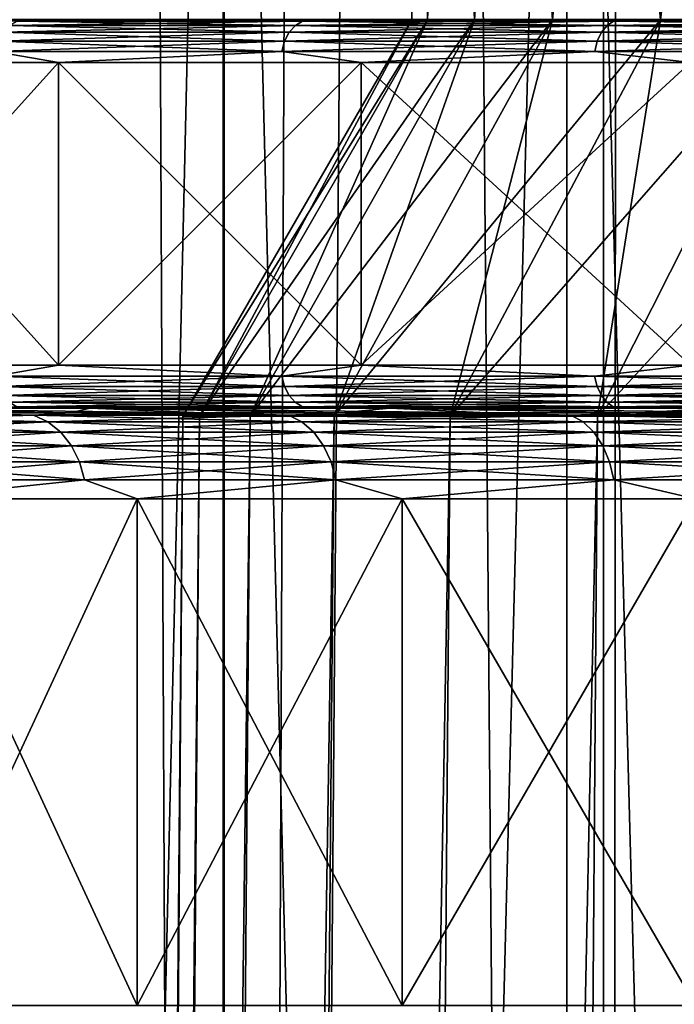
# Model space of a CAD drawing. Header units: metres. Extents: x -24 to 24, y -69 to 184.
# Tile 205 of 256: x -16.07 to -13.03, y -7.87 to -3.3. Entities that reach past the tile are written whole.
import ezdxf

# ---------------------------------------------------------------- set-up
doc = ezdxf.new("R2010")
doc.units = ezdxf.units.M
for name, color, linetype in [('10', 7, 'CONTINUOUS'), ('11', 7, 'CONTINUOUS'), ('110', 7, 'CONTINUOUS'), ('111', 7, 'CONTINUOUS'), ('152', 7, 'CONTINUOUS'), ('153', 7, 'CONTINUOUS'), ('154', 7, 'CONTINUOUS'), ('155', 7, 'CONTINUOUS'), ('156', 7, 'CONTINUOUS'), ('157', 7, 'CONTINUOUS'), ('158', 7, 'CONTINUOUS'), ('160', 7, 'CONTINUOUS'), ('194', 7, 'CONTINUOUS'), ('195', 7, 'CONTINUOUS'), ('198', 7, 'CONTINUOUS'), ('199', 7, 'CONTINUOUS'), ('367', 7, 'CONTINUOUS'), ('369', 7, 'CONTINUOUS'), ('3982', 7, 'CONTINUOUS'), ('3985', 7, 'CONTINUOUS'), ('560', 2, 'CONTINUOUS'), ('569', 2, 'CONTINUOUS')]:
    doc.layers.add(name, color=color, linetype=linetype)

msp = doc.modelspace()

# ---------------------------------------------------------------- linework, layer by layer
at = {"layer": '10'}
for points in [[(-14.176874, -3.3, 1.441784), (-14.25, -3.3), (-14.176888, 2.054249, 1.441649)], [(-14.176888, 2.054249, 1.441649), (-14.25, -3.3), (-14.25, 2.054249)], [(-13.958302, 2.054249, 2.868504), (-14.176874, -3.3, 1.441784), (-14.176888, 2.054249, 1.441649)], [(-13.958352, -3.3, 2.868259), (-14.176874, -3.3, 1.441784), (-13.958302, 2.054249, 2.868504)], [(-13.596484, 2.054249, 4.265925), (-13.958352, -3.3, 2.868259), (-13.958302, 2.054249, 2.868504)], [(-13.5964, -3.3, 4.266194), (-13.958352, -3.3, 2.868259), (-13.596484, 2.054249, 4.265925)], [(-13.095149, 2.054249, 5.619571), (-13.5964, -3.3, 4.266194), (-13.596484, 2.054249, 4.265925)], [(-13.095232, -3.3, 5.619378), (-13.5964, -3.3, 4.266194), (-13.095149, 2.054249, 5.619571)], [(-12.459439, 2.054249, 6.915553), (-13.095232, -3.3, 5.619378), (-13.095149, 2.054249, 5.619571)], [(-12.459392, -3.3, 6.915639), (-13.095232, -3.3, 5.619378), (-12.459439, 2.054249, 6.915553)]]:
    msp.add_3dface(points, dxfattribs=at)
at = {"layer": '11'}
for points in [[(-14.25, 2.054249), (-14.25, -3.3), (-14.176874, -3.3, -1.441784)], [(-14.176888, 2.054249, -1.441649), (-14.25, 2.054249), (-14.176874, -3.3, -1.441784)], [(-13.958352, -3.3, -2.868259), (-14.176888, 2.054249, -1.441649), (-14.176874, -3.3, -1.441784)], [(-13.958302, 2.054249, -2.868504), (-14.176888, 2.054249, -1.441649), (-13.958352, -3.3, -2.868259)], [(-13.5964, -3.3, -4.266194), (-13.958302, 2.054249, -2.868504), (-13.958352, -3.3, -2.868259)], [(-13.596484, 2.054249, -4.265925), (-13.958302, 2.054249, -2.868504), (-13.5964, -3.3, -4.266194)], [(-13.095232, -3.3, -5.619378), (-13.596484, 2.054249, -4.265925), (-13.5964, -3.3, -4.266194)], [(-13.095149, 2.054249, -5.619571), (-13.596484, 2.054249, -4.265925), (-13.095232, -3.3, -5.619378)], [(-12.459392, -3.3, -6.915639), (-13.095149, 2.054249, -5.619571), (-13.095232, -3.3, -5.619378)], [(-12.459439, 2.054249, -6.915553), (-13.095149, 2.054249, -5.619571), (-12.459392, -3.3, -6.915639)]]:
    msp.add_3dface(points, dxfattribs=at)
at = {"layer": '110'}
for points in [[(-16.999163, -3.29827, -12.837166), (-15.742178, -3.29827, -14.350895), (-16.08031, -3.305403, -14.048944)], [(-14.789343, -3.325563, -15.46844), (-16.147331, -3.357385, -14.107498), (-16.116385, -3.325563, -14.080462)], [(-14.81774, -3.357385, -15.498141), (-16.147331, -3.357385, -14.107498), (-14.789343, -3.325563, -15.46844)], [(-14.756238, -3.305403, -15.433815), (-16.116385, -3.325563, -14.080462), (-16.08031, -3.305403, -14.048944)], [(-14.789343, -3.325563, -15.46844), (-16.116385, -3.325563, -14.080462), (-14.756238, -3.305403, -15.433815)], [(-15.742178, -3.29827, -14.350895), (-14.756238, -3.305403, -15.433815), (-16.08031, -3.305403, -14.048944)], [(-15.742178, -3.29827, -14.350895), (-14.350889, -3.29827, -15.742183), (-14.756238, -3.305403, -15.433815)], [(-13.343225, -3.325563, -16.731875), (-14.81774, -3.357385, -15.498141), (-14.789343, -3.325563, -15.46844)], [(-13.368846, -3.357385, -16.764002), (-14.81774, -3.357385, -15.498141), (-13.343225, -3.325563, -16.731875)], [(-13.313357, -3.305403, -16.694421), (-14.789343, -3.325563, -15.46844), (-14.756238, -3.305403, -15.433815)], [(-13.343225, -3.325563, -16.731875), (-14.789343, -3.325563, -15.46844), (-13.313357, -3.305403, -16.694421)], [(-14.350889, -3.29827, -15.742183), (-13.313357, -3.305403, -16.694421), (-14.756238, -3.305403, -15.433815)], [(-14.350889, -3.29827, -15.742183), (-12.83717, -3.29827, -16.999159), (-13.313357, -3.305403, -16.694421)], [(-11.789675, -3.325563, -17.860595), (-13.368846, -3.357385, -16.764002), (-13.343225, -3.325563, -16.731875)], [(-11.812313, -3.357385, -17.894889), (-13.368846, -3.357385, -16.764002), (-11.789675, -3.325563, -17.860595)], [(-11.763285, -3.305403, -17.820615), (-13.343225, -3.325563, -16.731875), (-13.313357, -3.305403, -16.694421)], [(-11.789675, -3.325563, -17.860595), (-13.343225, -3.325563, -16.731875), (-11.763285, -3.305403, -17.820615)], [(-12.83717, -3.29827, -16.999159), (-11.763285, -3.305403, -17.820615), (-13.313357, -3.305403, -16.694421)], [(-14.81774, -3.357385, -15.498141), (-16.171057, -3.398721, -14.128227), (-16.147331, -3.357385, -14.107498)], [(-14.839513, -3.398721, -15.520913), (-16.171057, -3.398721, -14.128227), (-14.81774, -3.357385, -15.498141)], [(-13.368846, -3.357385, -16.764002), (-14.839513, -3.398721, -15.520913), (-14.81774, -3.357385, -15.498141)], [(-13.388489, -3.398721, -16.788634), (-14.839513, -3.398721, -15.520913), (-13.368846, -3.357385, -16.764002)], [(-11.812313, -3.357385, -17.894889), (-13.388489, -3.398721, -16.788634), (-13.368846, -3.357385, -16.764002)], [(-11.829669, -3.398721, -17.921183), (-13.388489, -3.398721, -16.788634), (-11.812313, -3.357385, -17.894889)], [(-14.839513, -3.398721, -15.520913), (-16.185961, -3.446779, -14.141248), (-16.171057, -3.398721, -14.128227)], [(-14.853189, -3.446779, -15.535218), (-16.185961, -3.446779, -14.141248), (-14.839513, -3.398721, -15.520913)], [(-13.388489, -3.398721, -16.788634), (-14.853189, -3.446779, -15.535218), (-14.839513, -3.398721, -15.520913)], [(-13.400829, -3.446779, -16.804108), (-14.853189, -3.446779, -15.535218), (-13.388489, -3.398721, -16.788634)], [(-11.829669, -3.398721, -17.921183), (-13.400829, -3.446779, -16.804108), (-13.388489, -3.398721, -16.788634)], [(-11.840572, -3.446779, -17.9377), (-13.400829, -3.446779, -16.804108), (-11.829669, -3.398721, -17.921183)], [(-15.888674, -3.498262, -14.484476), (-17.157355, -3.498262, -12.956665), (-16.185961, -3.446779, -14.141248)], [(-14.853189, -3.446779, -15.535218), (-15.888674, -3.498262, -14.484476), (-16.185961, -3.446779, -14.141248)], [(-14.484434, -3.498262, -15.888712), (-15.888674, -3.498262, -14.484476), (-14.853189, -3.446779, -15.535218)], [(-13.400829, -3.446779, -16.804108), (-14.484434, -3.498262, -15.888712), (-14.853189, -3.446779, -15.535218)], [(-12.956626, -3.498262, -17.157384), (-14.484434, -3.498262, -15.888712), (-13.400829, -3.446779, -16.804108)], [(-11.840572, -3.446779, -17.9377), (-12.956626, -3.498262, -17.157384), (-13.400829, -3.446779, -16.804108)]]:
    msp.add_3dface(points, dxfattribs=at)
at = {"layer": '111'}
for points in [[(-15.742179, -3.29827, 14.350894), (-16.999159, -3.29827, 12.83717), (-16.08031, -3.305403, 14.048944)], [(-16.147331, -3.357385, 14.107498), (-14.81774, -3.357385, 15.498141), (-16.116385, -3.325563, 14.080462)], [(-16.116385, -3.325563, 14.080462), (-14.789343, -3.325563, 15.46844), (-16.08031, -3.305403, 14.048944)], [(-16.116385, -3.325563, 14.080462), (-14.81774, -3.357385, 15.498141), (-14.789343, -3.325563, 15.46844)], [(-15.742179, -3.29827, 14.350894), (-16.08031, -3.305403, 14.048944), (-14.756238, -3.305403, 15.433815)], [(-16.08031, -3.305403, 14.048944), (-14.789343, -3.325563, 15.46844), (-14.756238, -3.305403, 15.433815)], [(-14.350893, -3.29827, 15.74218), (-15.742179, -3.29827, 14.350894), (-14.756238, -3.305403, 15.433815)], [(-14.81774, -3.357385, 15.498141), (-13.368846, -3.357385, 16.764002), (-14.789343, -3.325563, 15.46844)], [(-14.789343, -3.325563, 15.46844), (-13.343225, -3.325563, 16.731875), (-14.756238, -3.305403, 15.433815)], [(-14.789343, -3.325563, 15.46844), (-13.368846, -3.357385, 16.764002), (-13.343225, -3.325563, 16.731875)], [(-14.350893, -3.29827, 15.74218), (-14.756238, -3.305403, 15.433815), (-13.313357, -3.305403, 16.694421)], [(-14.756238, -3.305403, 15.433815), (-13.343225, -3.325563, 16.731875), (-13.313357, -3.305403, 16.694421)], [(-12.83717, -3.29827, 16.999159), (-14.350893, -3.29827, 15.74218), (-13.313357, -3.305403, 16.694421)], [(-13.368846, -3.357385, 16.764002), (-11.812313, -3.357385, 17.894889), (-13.343225, -3.325563, 16.731875)], [(-13.343225, -3.325563, 16.731875), (-11.789675, -3.325563, 17.860595), (-13.313357, -3.305403, 16.694421)], [(-13.343225, -3.325563, 16.731875), (-11.812313, -3.357385, 17.894889), (-11.789675, -3.325563, 17.860595)], [(-12.83717, -3.29827, 16.999159), (-13.313357, -3.305403, 16.694421), (-11.763285, -3.305403, 17.820615)], [(-13.313357, -3.305403, 16.694421), (-11.789675, -3.325563, 17.860595), (-11.763285, -3.305403, 17.820615)], [(-16.171057, -3.398721, 14.128227), (-14.839513, -3.398721, 15.520913), (-16.147331, -3.357385, 14.107498)], [(-16.147331, -3.357385, 14.107498), (-14.839513, -3.398721, 15.520913), (-14.81774, -3.357385, 15.498141)], [(-14.839513, -3.398721, 15.520913), (-13.388489, -3.398721, 16.788634), (-14.81774, -3.357385, 15.498141)], [(-14.81774, -3.357385, 15.498141), (-13.388489, -3.398721, 16.788634), (-13.368846, -3.357385, 16.764002)], [(-13.388489, -3.398721, 16.788634), (-11.829669, -3.398721, 17.921183), (-13.368846, -3.357385, 16.764002)], [(-13.368846, -3.357385, 16.764002), (-11.829669, -3.398721, 17.921183), (-11.812313, -3.357385, 17.894889)], [(-16.185961, -3.446779, 14.141248), (-14.853189, -3.446779, 15.535218), (-16.171057, -3.398721, 14.128227)], [(-16.171057, -3.398721, 14.128227), (-14.853189, -3.446779, 15.535218), (-14.839513, -3.398721, 15.520913)], [(-14.853189, -3.446779, 15.535218), (-13.400829, -3.446779, 16.804108), (-14.839513, -3.398721, 15.520913)], [(-14.839513, -3.398721, 15.520913), (-13.400829, -3.446779, 16.804108), (-13.388489, -3.398721, 16.788634)], [(-13.400829, -3.446779, 16.804108), (-11.840572, -3.446779, 17.9377), (-13.388489, -3.398721, 16.788634)], [(-13.388489, -3.398721, 16.788634), (-11.840572, -3.446779, 17.9377), (-11.829669, -3.398721, 17.921183)], [(-17.157359, -3.498262, 12.95666), (-15.88868, -3.498262, 14.484469), (-16.185961, -3.446779, 14.141248)], [(-16.185961, -3.446779, 14.141248), (-15.88868, -3.498262, 14.484469), (-14.853189, -3.446779, 15.535218)], [(-15.88868, -3.498262, 14.484469), (-14.484446, -3.498262, 15.888702), (-14.853189, -3.446779, 15.535218)], [(-14.853189, -3.446779, 15.535218), (-14.484446, -3.498262, 15.888702), (-13.400829, -3.446779, 16.804108)], [(-14.484446, -3.498262, 15.888702), (-12.956636, -3.498262, 17.157377), (-13.400829, -3.446779, 16.804108)], [(-13.400829, -3.446779, 16.804108), (-12.956636, -3.498262, 17.157377), (-11.840572, -3.446779, 17.9377)]]:
    msp.add_3dface(points, dxfattribs=at)
at = {"layer": '152'}
for points in [[(-15.52454, -7.876375, 12.20865), (-16.614756, -5.523625, 10.677657), (-16.614749, -7.876375, 10.677669)], [(-15.52455, -5.523625, 12.208639), (-16.614756, -5.523625, 10.677657), (-15.52454, -7.876375, 12.20865)], [(-14.293738, -7.876375, 13.62907), (-15.52455, -5.523625, 12.208639), (-15.52454, -7.876375, 12.20865)], [(-14.29375, -5.523625, 13.629058), (-15.52455, -5.523625, 12.208639), (-14.293738, -7.876375, 13.62907)], [(-12.933486, -7.876375, 14.926065), (-14.29375, -5.523625, 13.629058), (-14.293738, -7.876375, 13.62907)], [(-12.933498, -5.523625, 14.926055), (-14.29375, -5.523625, 13.629058), (-12.933486, -7.876375, 14.926065)]]:
    msp.add_3dface(points, dxfattribs=at)
at = {"layer": '153'}
for points in [[(-15.52455, -5.523625, -12.208639), (-16.614759, -7.876375, -10.677654), (-16.614756, -5.523625, -10.677657)], [(-15.524552, -7.876375, -12.208635), (-16.614759, -7.876375, -10.677654), (-15.52455, -5.523625, -12.208639)], [(-14.29375, -5.523625, -13.629058), (-15.524552, -7.876375, -12.208635), (-15.52455, -5.523625, -12.208639)], [(-14.293753, -7.876375, -13.629054), (-15.524552, -7.876375, -12.208635), (-14.29375, -5.523625, -13.629058)], [(-12.933498, -5.523625, -14.926055), (-14.293753, -7.876375, -13.629054), (-14.29375, -5.523625, -13.629058)], [(-12.933502, -7.876375, -14.926052), (-14.293753, -7.876375, -13.629054), (-12.933498, -5.523625, -14.926055)]]:
    msp.add_3dface(points, dxfattribs=at)
at = {"layer": '154'}
for points in [[(-15.8, -61), (-15.796604, -60.610874), (-15.233942, -5.140339, 1.549284)], [(-15.718935, -61, 1.598459), (-15.8, -61), (-15.233942, -5.140339, 1.549284)], [(-15.233942, -5.140339, 1.549284), (-15.796604, -60.610874), (-15.31252, -5.140339)], [(-14.999131, -5.140339, 3.082102), (-15.718935, -61, 1.598459), (-15.233942, -5.140339, 1.549284)], [(-15.476573, -61, 3.180517), (-15.718935, -61, 1.598459), (-14.999131, -5.140339, 3.082102)], [(-14.610181, -5.140339, 4.584308), (-15.476573, -61, 3.180517), (-14.999131, -5.140339, 3.082102)], [(-15.0754, -61, 4.729937), (-15.476573, -61, 3.180517), (-14.610181, -5.140339, 4.584308)], [(-14.071649, -5.140339, 6.038374), (-15.0754, -61, 4.729937), (-14.610181, -5.140339, 4.584308)], [(-14.519533, -61, 6.230823), (-15.0754, -61, 4.729937), (-14.071649, -5.140339, 6.038374)], [(-13.388393, -5.140339, 7.431299), (-14.519533, -61, 6.230823), (-14.071649, -5.140339, 6.038374)], [(-13.814677, -61, 7.667771), (-14.519533, -61, 6.230823), (-13.388393, -5.140339, 7.431299)], [(-12.567967, -5.140339, 8.747542), (-13.814677, -61, 7.667771), (-13.388393, -5.140339, 7.431299)], [(-12.968062, -61, 9.026038), (-13.814677, -61, 7.667771), (-12.567967, -5.140339, 8.747542)]]:
    msp.add_3dface(points, dxfattribs=at)
at = {"layer": '155'}
for points in [[(-14.25, -3.3), (-14.176874, -3.3, 1.441784), (-15.31252, -5.140339)], [(-14.176874, -3.3, 1.441784), (-15.233942, -5.140339, 1.549284), (-15.31252, -5.140339)], [(-13.958352, -3.3, 2.868259), (-14.999131, -5.140339, 3.082102), (-15.233942, -5.140339, 1.549284)], [(-14.176874, -3.3, 1.441784), (-13.958352, -3.3, 2.868259), (-15.233942, -5.140339, 1.549284)], [(-13.5964, -3.3, 4.266194), (-14.610181, -5.140339, 4.584308), (-14.999131, -5.140339, 3.082102)], [(-13.958352, -3.3, 2.868259), (-13.5964, -3.3, 4.266194), (-14.999131, -5.140339, 3.082102)], [(-13.095232, -3.3, 5.619378), (-14.071649, -5.140339, 6.038374), (-14.610181, -5.140339, 4.584308)], [(-13.5964, -3.3, 4.266194), (-13.095232, -3.3, 5.619378), (-14.610181, -5.140339, 4.584308)], [(-12.459392, -3.3, 6.915639), (-13.388393, -5.140339, 7.431299), (-14.071649, -5.140339, 6.038374)], [(-13.095232, -3.3, 5.619378), (-12.459392, -3.3, 6.915639), (-14.071649, -5.140339, 6.038374)], [(-11.695898, -3.3, 8.140545), (-12.567967, -5.140339, 8.747542), (-13.388393, -5.140339, 7.431299)], [(-12.459392, -3.3, 6.915639), (-11.695898, -3.3, 8.140545), (-13.388393, -5.140339, 7.431299)]]:
    msp.add_3dface(points, dxfattribs=at)
at = {"layer": '156'}
for points in [[(-15.796604, -60.610874), (-15.715719, -60.635198, -1.598621), (-15.31252, -5.140339)], [(-15.233942, -5.140339, -1.549284), (-15.715719, -60.635198, -1.598621), (-14.999131, -5.140339, -3.082102)], [(-15.31252, -5.140339), (-15.715719, -60.635198, -1.598621), (-15.233942, -5.140339, -1.549284)], [(-15.715719, -60.635198, -1.598621), (-15.473556, -60.659514, -3.180438), (-14.999131, -5.140339, -3.082102)], [(-14.999131, -5.140339, -3.082102), (-15.473556, -60.659514, -3.180438), (-14.610181, -5.140339, -4.584308)], [(-15.473556, -60.659514, -3.180438), (-15.072517, -60.683835, -4.729909), (-14.610181, -5.140339, -4.584308)], [(-14.610181, -5.140339, -4.584308), (-15.072517, -60.683835, -4.729909), (-14.071649, -5.140339, -6.038374)], [(-15.072517, -60.683835, -4.729909), (-14.516608, -60.708161, -6.231181), (-14.071649, -5.140339, -6.038374)], [(-14.071649, -5.140339, -6.038374), (-14.516608, -60.708161, -6.231181), (-13.388393, -5.140339, -7.431299)], [(-14.516608, -60.708161, -6.231181), (-13.811881, -60.732478, -7.667997), (-13.388393, -5.140339, -7.431299)], [(-13.388393, -5.140339, -7.431299), (-13.811881, -60.732478, -7.667997), (-12.567967, -5.140339, -8.747542)], [(-13.811881, -60.732478, -7.667997), (-12.965297, -60.756798, -9.026295), (-12.567967, -5.140339, -8.747542)]]:
    msp.add_3dface(points, dxfattribs=at)
at = {"layer": '157'}
for points in [[(-14.25, -3.3), (-15.31252, -5.140339), (-15.233942, -5.140339, -1.549284)], [(-14.176874, -3.3, -1.441784), (-14.25, -3.3), (-15.233942, -5.140339, -1.549284)], [(-14.176874, -3.3, -1.441784), (-15.233942, -5.140339, -1.549284), (-14.999131, -5.140339, -3.082102)], [(-13.958352, -3.3, -2.868259), (-14.999131, -5.140339, -3.082102), (-14.610181, -5.140339, -4.584308)], [(-13.958352, -3.3, -2.868259), (-14.176874, -3.3, -1.441784), (-14.999131, -5.140339, -3.082102)], [(-13.5964, -3.3, -4.266194), (-14.610181, -5.140339, -4.584308), (-14.071649, -5.140339, -6.038374)], [(-13.5964, -3.3, -4.266194), (-13.958352, -3.3, -2.868259), (-14.610181, -5.140339, -4.584308)], [(-13.095232, -3.3, -5.619378), (-14.071649, -5.140339, -6.038374), (-13.388393, -5.140339, -7.431299)], [(-13.095232, -3.3, -5.619378), (-13.5964, -3.3, -4.266194), (-14.071649, -5.140339, -6.038374)], [(-12.459392, -3.3, -6.915639), (-13.388393, -5.140339, -7.431299), (-12.567967, -5.140339, -8.747542)], [(-12.459392, -3.3, -6.915639), (-13.095232, -3.3, -5.619378), (-13.388393, -5.140339, -7.431299)]]:
    msp.add_3dface(points, dxfattribs=at)
at = {"layer": '158'}
for points in [[(-15.833515, -5.123686, 12.451546), (-17.000553, -5.10343, 12.83822), (-16.408051, -5.123686, 11.684052)], [(-15.22311, -5.123686, 13.190835), (-17.000553, -5.10343, 12.83822), (-15.833515, -5.123686, 12.451546)], [(-15.74347, -5.10343, 14.352069), (-17.000553, -5.10343, 12.83822), (-15.22311, -5.123686, 13.190835)], [(-14.578219, -5.123686, 13.900242), (-15.74347, -5.10343, 14.352069), (-15.22311, -5.123686, 13.190835)], [(-13.900303, -5.123686, 14.578161), (-15.74347, -5.10343, 14.352069), (-14.578219, -5.123686, 13.900242)], [(-14.35207, -5.10343, 15.743469), (-15.74347, -5.10343, 14.352069), (-13.900303, -5.123686, 14.578161)], [(-13.190899, -5.123686, 15.223055), (-14.35207, -5.10343, 15.743469), (-13.900303, -5.123686, 14.578161)], [(-12.451615, -5.123686, 15.833462), (-14.35207, -5.10343, 15.743469), (-13.190899, -5.123686, 15.223055)], [(-12.838223, -5.10343, 17.000551), (-14.35207, -5.10343, 15.743469), (-12.451615, -5.123686, 15.833462)]]:
    msp.add_3dface(points, dxfattribs=at)
at = {"layer": '160'}
for points in [[(-16.408051, -5.123686, -11.684052), (-17.000555, -5.10343, -12.838218), (-15.833516, -5.123686, -12.451546)], [(-17.000555, -5.10343, -12.838218), (-15.743467, -5.10343, -14.352072), (-15.833516, -5.123686, -12.451546)], [(-15.833516, -5.123686, -12.451546), (-15.743467, -5.10343, -14.352072), (-15.223111, -5.123686, -13.190835)], [(-15.223111, -5.123686, -13.190835), (-15.743467, -5.10343, -14.352072), (-14.578219, -5.123686, -13.900242)], [(-15.743467, -5.10343, -14.352072), (-14.352064, -5.10343, -15.743474), (-14.578219, -5.123686, -13.900242)], [(-14.578219, -5.123686, -13.900242), (-14.352064, -5.10343, -15.743474), (-13.900303, -5.123686, -14.578161)], [(-13.900303, -5.123686, -14.578161), (-14.352064, -5.10343, -15.743474), (-13.190899, -5.123686, -15.223055)], [(-14.352064, -5.10343, -15.743474), (-12.83822, -5.10343, -17.000553), (-13.190899, -5.123686, -15.223055)], [(-13.190899, -5.123686, -15.223055), (-12.83822, -5.10343, -17.000553), (-12.451615, -5.123686, -15.833461)]]:
    msp.add_3dface(points, dxfattribs=at)
at = {"layer": '194'}
for points in [[(-16.408051, -5.123686, -11.684052), (-16.004369, -5.135029, -12.085939), (-17.051247, -5.135029, -10.557685)], [(-16.004369, -5.135029, -12.085939), (-16.980441, -5.165469, -10.513844), (-17.051247, -5.135029, -10.557685)], [(-15.937911, -5.165469, -12.035751), (-16.980441, -5.165469, -10.513844), (-16.004369, -5.135029, -12.085939)], [(-16.408051, -5.123686, -11.684052), (-15.833516, -5.123686, -12.451546), (-16.004369, -5.135029, -12.085939)], [(-15.223111, -5.123686, -13.190835), (-14.820948, -5.135029, -13.511079), (-16.004369, -5.135029, -12.085939)], [(-15.833516, -5.123686, -12.451546), (-15.223111, -5.123686, -13.190835), (-16.004369, -5.135029, -12.085939)], [(-14.820948, -5.135029, -13.511079), (-15.937911, -5.165469, -12.035751), (-16.004369, -5.135029, -12.085939)], [(-14.759403, -5.165469, -13.454974), (-15.937911, -5.165469, -12.035751), (-14.820948, -5.135029, -13.511079)], [(-15.223111, -5.123686, -13.190835), (-14.578219, -5.123686, -13.900242), (-14.820948, -5.135029, -13.511079)], [(-13.900303, -5.123686, -14.578161), (-13.511079, -5.135029, -14.820948), (-14.820948, -5.135029, -13.511079)], [(-14.578219, -5.123686, -13.900242), (-13.900303, -5.123686, -14.578161), (-14.820948, -5.135029, -13.511079)], [(-13.511079, -5.135029, -14.820948), (-14.759403, -5.165469, -13.454974), (-14.820948, -5.135029, -13.511079)], [(-13.454974, -5.165469, -14.759403), (-14.759403, -5.165469, -13.454974), (-13.511079, -5.135029, -14.820948)], [(-13.900303, -5.123686, -14.578161), (-13.190899, -5.123686, -15.223055), (-13.511079, -5.135029, -14.820948)], [(-12.451615, -5.123686, -15.833461), (-12.085939, -5.135029, -16.004369), (-13.511079, -5.135029, -14.820948)], [(-13.190899, -5.123686, -15.223055), (-12.451615, -5.123686, -15.833461), (-13.511079, -5.135029, -14.820948)], [(-12.085939, -5.135029, -16.004369), (-13.454974, -5.165469, -14.759403), (-13.511079, -5.135029, -14.820948)], [(-12.035751, -5.165469, -15.937911), (-13.454974, -5.165469, -14.759403), (-12.085939, -5.135029, -16.004369)], [(-15.937911, -5.165469, -12.035751), (-16.917076, -5.213508, -10.47461), (-16.980441, -5.165469, -10.513844)], [(-15.878436, -5.213508, -11.990838), (-16.917076, -5.213508, -10.47461), (-15.937911, -5.165469, -12.035751)], [(-14.759403, -5.165469, -13.454974), (-15.878436, -5.213508, -11.990838), (-15.937911, -5.165469, -12.035751)], [(-14.704326, -5.213508, -13.404765), (-15.878436, -5.213508, -11.990838), (-14.759403, -5.165469, -13.454974)], [(-13.454974, -5.165469, -14.759403), (-14.704326, -5.213508, -13.404765), (-14.759403, -5.165469, -13.454974)], [(-13.404765, -5.213508, -14.704326), (-14.704326, -5.213508, -13.404765), (-13.454974, -5.165469, -14.759403)], [(-12.035751, -5.165469, -15.937911), (-13.404765, -5.213508, -14.704326), (-13.454974, -5.165469, -14.759403)], [(-11.990838, -5.213508, -15.878436), (-13.404765, -5.213508, -14.704326), (-12.035751, -5.165469, -15.937911)], [(-15.878436, -5.213508, -11.990838), (-16.864266, -5.276785, -10.441912), (-16.917076, -5.213508, -10.47461)], [(-15.828868, -5.276785, -11.953406), (-16.864266, -5.276785, -10.441912), (-15.878436, -5.213508, -11.990838)], [(-14.704326, -5.213508, -13.404765), (-15.828868, -5.276785, -11.953406), (-15.878436, -5.213508, -11.990838)], [(-14.658424, -5.276785, -13.362919), (-15.828868, -5.276785, -11.953406), (-14.704326, -5.213508, -13.404765)], [(-13.404765, -5.213508, -14.704326), (-14.658424, -5.276785, -13.362919), (-14.704326, -5.213508, -13.404765)], [(-13.362919, -5.276785, -14.658424), (-14.658424, -5.276785, -13.362919), (-13.404765, -5.213508, -14.704326)], [(-11.990838, -5.213508, -15.878436), (-13.362919, -5.276785, -14.658424), (-13.404765, -5.213508, -14.704326)], [(-11.953406, -5.276785, -15.828868), (-13.362919, -5.276785, -14.658424), (-11.990838, -5.213508, -15.878436)], [(-15.828868, -5.276785, -11.953406), (-16.824606, -5.352192, -10.417355), (-16.864266, -5.276785, -10.441912)], [(-15.791643, -5.352192, -11.925295), (-16.824606, -5.352192, -10.417355), (-15.828868, -5.276785, -11.953406)], [(-14.658424, -5.276785, -13.362919), (-15.791643, -5.352192, -11.925295), (-15.828868, -5.276785, -11.953406)], [(-14.623951, -5.352192, -13.331493), (-15.791643, -5.352192, -11.925295), (-14.658424, -5.276785, -13.362919)], [(-13.362919, -5.276785, -14.658424), (-14.623951, -5.352192, -13.331493), (-14.658424, -5.276785, -13.362919)], [(-13.331493, -5.352192, -14.623951), (-14.623951, -5.352192, -13.331493), (-13.362919, -5.276785, -14.658424)], [(-11.953406, -5.276785, -15.828868), (-13.331493, -5.352192, -14.623951), (-13.362919, -5.276785, -14.658424)], [(-11.925295, -5.352192, -15.791643), (-13.331493, -5.352192, -14.623951), (-11.953406, -5.276785, -15.828868)], [(-15.791643, -5.352192, -11.925295), (-16.800045, -5.436022, -10.402147), (-16.824606, -5.352192, -10.417355)], [(-15.76859, -5.436022, -11.907886), (-16.800045, -5.436022, -10.402147), (-15.791643, -5.352192, -11.925295)], [(-14.623951, -5.352192, -13.331493), (-15.76859, -5.436022, -11.907886), (-15.791643, -5.352192, -11.925295)], [(-14.602602, -5.436022, -13.312031), (-15.76859, -5.436022, -11.907886), (-14.623951, -5.352192, -13.331493)], [(-13.331493, -5.352192, -14.623951), (-14.602602, -5.436022, -13.312031), (-14.623951, -5.352192, -13.331493)], [(-13.312031, -5.436022, -14.602602), (-14.602602, -5.436022, -13.312031), (-13.331493, -5.352192, -14.623951)], [(-11.925295, -5.352192, -15.791643), (-13.312031, -5.436022, -14.602602), (-13.331493, -5.352192, -14.623951)], [(-11.907886, -5.436022, -15.76859), (-13.312031, -5.436022, -14.602602), (-11.925295, -5.352192, -15.791643)], [(-15.76859, -5.436022, -11.907886), (-16.614756, -5.523625, -10.677657), (-16.800045, -5.436022, -10.402147)], [(-15.52455, -5.523625, -12.208639), (-16.614756, -5.523625, -10.677657), (-15.76859, -5.436022, -11.907886)], [(-14.602602, -5.436022, -13.312031), (-15.52455, -5.523625, -12.208639), (-15.76859, -5.436022, -11.907886)], [(-14.29375, -5.523625, -13.629058), (-15.52455, -5.523625, -12.208639), (-14.602602, -5.436022, -13.312031)], [(-13.312031, -5.436022, -14.602602), (-14.29375, -5.523625, -13.629058), (-14.602602, -5.436022, -13.312031)], [(-12.933498, -5.523625, -14.926055), (-14.29375, -5.523625, -13.629058), (-13.312031, -5.436022, -14.602602)], [(-11.907886, -5.436022, -15.76859), (-12.933498, -5.523625, -14.926055), (-13.312031, -5.436022, -14.602602)]]:
    msp.add_3dface(points, dxfattribs=at)
at = {"layer": '195'}
for points in [[(-16.945416, -5.123686, 10.890092), (-17.051247, -5.135029, 10.557685), (-16.004369, -5.135029, 12.085939)], [(-17.051247, -5.135029, 10.557685), (-15.937911, -5.165469, 12.035751), (-16.004369, -5.135029, 12.085939)], [(-16.980441, -5.165469, 10.513844), (-15.937911, -5.165469, 12.035751), (-17.051247, -5.135029, 10.557685)], [(-16.408051, -5.123686, 11.684052), (-16.945416, -5.123686, 10.890092), (-16.004369, -5.135029, 12.085939)], [(-15.833515, -5.123686, 12.451546), (-16.408051, -5.123686, 11.684052), (-16.004369, -5.135029, 12.085939)], [(-15.833515, -5.123686, 12.451546), (-16.004369, -5.135029, 12.085939), (-14.820948, -5.135029, 13.511079)], [(-16.004369, -5.135029, 12.085939), (-14.759403, -5.165469, 13.454974), (-14.820948, -5.135029, 13.511079)], [(-15.937911, -5.165469, 12.035751), (-14.759403, -5.165469, 13.454974), (-16.004369, -5.135029, 12.085939)], [(-15.22311, -5.123686, 13.190835), (-15.833515, -5.123686, 12.451546), (-14.820948, -5.135029, 13.511079)], [(-14.578219, -5.123686, 13.900242), (-15.22311, -5.123686, 13.190835), (-14.820948, -5.135029, 13.511079)], [(-14.578219, -5.123686, 13.900242), (-14.820948, -5.135029, 13.511079), (-13.511079, -5.135029, 14.820948)], [(-14.820948, -5.135029, 13.511079), (-13.454974, -5.165469, 14.759403), (-13.511079, -5.135029, 14.820948)], [(-14.759403, -5.165469, 13.454974), (-13.454974, -5.165469, 14.759403), (-14.820948, -5.135029, 13.511079)], [(-13.900303, -5.123686, 14.578161), (-14.578219, -5.123686, 13.900242), (-13.511079, -5.135029, 14.820948)], [(-13.190899, -5.123686, 15.223055), (-13.900303, -5.123686, 14.578161), (-13.511079, -5.135029, 14.820948)], [(-13.190899, -5.123686, 15.223055), (-13.511079, -5.135029, 14.820948), (-12.085939, -5.135029, 16.004369)], [(-13.511079, -5.135029, 14.820948), (-12.035751, -5.165469, 15.937911), (-12.085939, -5.135029, 16.004369)], [(-13.454974, -5.165469, 14.759403), (-12.035751, -5.165469, 15.937911), (-13.511079, -5.135029, 14.820948)], [(-12.451615, -5.123686, 15.833462), (-13.190899, -5.123686, 15.223055), (-12.085939, -5.135029, 16.004369)], [(-16.980441, -5.165469, 10.513844), (-15.878436, -5.213508, 11.990838), (-15.937911, -5.165469, 12.035751)], [(-16.917076, -5.213508, 10.47461), (-15.878436, -5.213508, 11.990838), (-16.980441, -5.165469, 10.513844)], [(-15.937911, -5.165469, 12.035751), (-14.704326, -5.213508, 13.404765), (-14.759403, -5.165469, 13.454974)], [(-15.878436, -5.213508, 11.990838), (-14.704326, -5.213508, 13.404765), (-15.937911, -5.165469, 12.035751)], [(-14.759403, -5.165469, 13.454974), (-13.404765, -5.213508, 14.704326), (-13.454974, -5.165469, 14.759403)], [(-14.704326, -5.213508, 13.404765), (-13.404765, -5.213508, 14.704326), (-14.759403, -5.165469, 13.454974)], [(-13.454974, -5.165469, 14.759403), (-11.990838, -5.213508, 15.878436), (-12.035751, -5.165469, 15.937911)], [(-13.404765, -5.213508, 14.704326), (-11.990838, -5.213508, 15.878436), (-13.454974, -5.165469, 14.759403)], [(-16.917076, -5.213508, 10.47461), (-15.828868, -5.276785, 11.953406), (-15.878436, -5.213508, 11.990838)], [(-16.864266, -5.276785, 10.441912), (-15.828868, -5.276785, 11.953406), (-16.917076, -5.213508, 10.47461)], [(-15.878436, -5.213508, 11.990838), (-14.658424, -5.276785, 13.362919), (-14.704326, -5.213508, 13.404765)], [(-15.828868, -5.276785, 11.953406), (-14.658424, -5.276785, 13.362919), (-15.878436, -5.213508, 11.990838)], [(-14.704326, -5.213508, 13.404765), (-13.362919, -5.276785, 14.658424), (-13.404765, -5.213508, 14.704326)], [(-14.658424, -5.276785, 13.362919), (-13.362919, -5.276785, 14.658424), (-14.704326, -5.213508, 13.404765)], [(-13.404765, -5.213508, 14.704326), (-11.953406, -5.276785, 15.828868), (-11.990838, -5.213508, 15.878436)], [(-13.362919, -5.276785, 14.658424), (-11.953406, -5.276785, 15.828868), (-13.404765, -5.213508, 14.704326)], [(-16.864266, -5.276785, 10.441912), (-15.791643, -5.352192, 11.925295), (-15.828868, -5.276785, 11.953406)], [(-16.824606, -5.352192, 10.417355), (-15.791643, -5.352192, 11.925295), (-16.864266, -5.276785, 10.441912)], [(-15.828868, -5.276785, 11.953406), (-14.623951, -5.352192, 13.331493), (-14.658424, -5.276785, 13.362919)], [(-15.791643, -5.352192, 11.925295), (-14.623951, -5.352192, 13.331493), (-15.828868, -5.276785, 11.953406)], [(-14.658424, -5.276785, 13.362919), (-13.331493, -5.352192, 14.623951), (-13.362919, -5.276785, 14.658424)], [(-14.623951, -5.352192, 13.331493), (-13.331493, -5.352192, 14.623951), (-14.658424, -5.276785, 13.362919)], [(-13.362919, -5.276785, 14.658424), (-11.925295, -5.352192, 15.791643), (-11.953406, -5.276785, 15.828868)], [(-13.331493, -5.352192, 14.623951), (-11.925295, -5.352192, 15.791643), (-13.362919, -5.276785, 14.658424)], [(-16.824606, -5.352192, 10.417355), (-15.76859, -5.436022, 11.907886), (-15.791643, -5.352192, 11.925295)], [(-16.800045, -5.436022, 10.402147), (-15.76859, -5.436022, 11.907886), (-16.824606, -5.352192, 10.417355)], [(-15.791643, -5.352192, 11.925295), (-14.602602, -5.436022, 13.312031), (-14.623951, -5.352192, 13.331493)], [(-15.76859, -5.436022, 11.907886), (-14.602602, -5.436022, 13.312031), (-15.791643, -5.352192, 11.925295)], [(-14.623951, -5.352192, 13.331493), (-13.312031, -5.436022, 14.602602), (-13.331493, -5.352192, 14.623951)], [(-14.602602, -5.436022, 13.312031), (-13.312031, -5.436022, 14.602602), (-14.623951, -5.352192, 13.331493)], [(-13.331493, -5.352192, 14.623951), (-11.907886, -5.436022, 15.76859), (-11.925295, -5.352192, 15.791643)], [(-13.312031, -5.436022, 14.602602), (-11.907886, -5.436022, 15.76859), (-13.331493, -5.352192, 14.623951)], [(-16.800045, -5.436022, 10.402147), (-16.614756, -5.523625, 10.677657), (-15.76859, -5.436022, 11.907886)], [(-16.614756, -5.523625, 10.677657), (-15.52455, -5.523625, 12.208639), (-15.76859, -5.436022, 11.907886)], [(-15.76859, -5.436022, 11.907886), (-15.52455, -5.523625, 12.208639), (-14.602602, -5.436022, 13.312031)], [(-15.52455, -5.523625, 12.208639), (-14.29375, -5.523625, 13.629058), (-14.602602, -5.436022, 13.312031)], [(-14.602602, -5.436022, 13.312031), (-14.29375, -5.523625, 13.629058), (-13.312031, -5.436022, 14.602602)], [(-14.29375, -5.523625, 13.629058), (-12.933498, -5.523625, 14.926055), (-13.312031, -5.436022, 14.602602)], [(-13.312031, -5.436022, 14.602602), (-12.933498, -5.523625, 14.926055), (-11.907886, -5.436022, 15.76859)]]:
    msp.add_3dface(points, dxfattribs=at)
at = {"layer": '198'}
for points in [[(-17.157355, -4.903461, -12.956665), (-15.888674, -4.903461, -14.484476), (-16.186057, -4.954462, -14.141332)], [(-16.186057, -4.954462, -14.141332), (-15.888674, -4.903461, -14.484476), (-14.853278, -4.954462, -15.53531)], [(-15.888674, -4.903461, -14.484476), (-14.484434, -4.903461, -15.888712), (-14.853278, -4.954462, -15.53531)], [(-14.853278, -4.954462, -15.53531), (-14.484434, -4.903461, -15.888712), (-13.400908, -4.954462, -16.804207)], [(-14.484434, -4.903461, -15.888712), (-12.956627, -4.903461, -17.157384), (-13.400908, -4.954462, -16.804207)], [(-13.400908, -4.954462, -16.804207), (-12.956627, -4.903461, -17.157384), (-11.840642, -4.954462, -17.937807)], [(-16.186057, -4.954462, -14.141332), (-14.853278, -4.954462, -15.53531), (-16.171352, -5.002316, -14.128485)], [(-16.171352, -5.002316, -14.128485), (-14.853278, -4.954462, -15.53531), (-14.839783, -5.002316, -15.521196)], [(-14.853278, -4.954462, -15.53531), (-13.400908, -4.954462, -16.804207), (-14.839783, -5.002316, -15.521196)], [(-14.839783, -5.002316, -15.521196), (-13.400908, -4.954462, -16.804207), (-13.388733, -5.002316, -16.78894)], [(-13.400908, -4.954462, -16.804207), (-11.840642, -4.954462, -17.937807), (-13.388733, -5.002316, -16.78894)], [(-13.388733, -5.002316, -16.78894), (-11.840642, -4.954462, -17.937807), (-11.829885, -5.002316, -17.92151)], [(-16.171352, -5.002316, -14.128485), (-14.839783, -5.002316, -15.521196), (-16.147903, -5.043569, -14.107998)], [(-16.147903, -5.043569, -14.107998), (-14.839783, -5.002316, -15.521196), (-14.818265, -5.043569, -15.49869)], [(-14.839783, -5.002316, -15.521196), (-13.388733, -5.002316, -16.78894), (-14.818265, -5.043569, -15.49869)], [(-14.818265, -5.043569, -15.49869), (-13.388733, -5.002316, -16.78894), (-13.369319, -5.043569, -16.764596)], [(-13.388733, -5.002316, -16.78894), (-11.829885, -5.002316, -17.92151), (-13.369319, -5.043569, -16.764596)], [(-13.369319, -5.043569, -16.764596), (-11.829885, -5.002316, -17.92151), (-11.812731, -5.043569, -17.895523)], [(-16.147903, -5.043569, -14.107998), (-14.818265, -5.043569, -15.49869), (-16.117275, -5.075464, -14.08124)], [(-16.117275, -5.075464, -14.08124), (-14.818265, -5.043569, -15.49869), (-14.790159, -5.075464, -15.469294)], [(-14.818265, -5.043569, -15.49869), (-13.369319, -5.043569, -16.764596), (-14.790159, -5.075464, -15.469294)], [(-14.790159, -5.075464, -15.469294), (-13.369319, -5.043569, -16.764596), (-13.343962, -5.075464, -16.732799)], [(-13.369319, -5.043569, -16.764596), (-11.812731, -5.043569, -17.895523), (-13.343962, -5.075464, -16.732799)], [(-13.343962, -5.075464, -16.732799), (-11.812731, -5.043569, -17.895523), (-11.790326, -5.075464, -17.861581)], [(-15.743467, -5.10343, -14.352072), (-17.000555, -5.10343, -12.838218), (-16.081516, -5.095872, -14.049997)], [(-16.117275, -5.075464, -14.08124), (-14.790159, -5.075464, -15.469294), (-16.081516, -5.095872, -14.049997)], [(-16.081516, -5.095872, -14.049997), (-14.790159, -5.075464, -15.469294), (-14.757344, -5.095872, -15.434972)], [(-15.743467, -5.10343, -14.352072), (-16.081516, -5.095872, -14.049997), (-14.757344, -5.095872, -15.434972)], [(-14.352064, -5.10343, -15.743474), (-15.743467, -5.10343, -14.352072), (-14.757344, -5.095872, -15.434972)], [(-14.790159, -5.075464, -15.469294), (-13.343962, -5.075464, -16.732799), (-14.757344, -5.095872, -15.434972)], [(-14.757344, -5.095872, -15.434972), (-13.343962, -5.075464, -16.732799), (-13.314355, -5.095872, -16.695674)], [(-14.352064, -5.10343, -15.743474), (-14.757344, -5.095872, -15.434972), (-13.314355, -5.095872, -16.695674)], [(-12.83822, -5.10343, -17.000553), (-14.352064, -5.10343, -15.743474), (-13.314355, -5.095872, -16.695674)], [(-13.343962, -5.075464, -16.732799), (-11.790326, -5.075464, -17.861581), (-13.314355, -5.095872, -16.695674)], [(-13.314355, -5.095872, -16.695674), (-11.790326, -5.075464, -17.861581), (-11.764167, -5.095872, -17.821951)], [(-12.83822, -5.10343, -17.000553), (-13.314355, -5.095872, -16.695674), (-11.764167, -5.095872, -17.821951)]]:
    msp.add_3dface(points, dxfattribs=at)
at = {"layer": '199'}
for points in [[(-15.88868, -4.903461, 14.484469), (-17.157359, -4.903461, 12.956659), (-16.186057, -4.954462, 14.141332)], [(-14.853278, -4.954462, 15.53531), (-15.88868, -4.903461, 14.484469), (-16.186057, -4.954462, 14.141332)], [(-14.484445, -4.903461, 15.888702), (-15.88868, -4.903461, 14.484469), (-14.853278, -4.954462, 15.53531)], [(-13.400908, -4.954462, 16.804207), (-14.484445, -4.903461, 15.888702), (-14.853278, -4.954462, 15.53531)], [(-12.956636, -4.903461, 17.157377), (-14.484445, -4.903461, 15.888702), (-13.400908, -4.954462, 16.804207)], [(-11.840642, -4.954462, 17.937807), (-12.956636, -4.903461, 17.157377), (-13.400908, -4.954462, 16.804207)], [(-14.839783, -5.002316, 15.521196), (-16.186057, -4.954462, 14.141332), (-16.171352, -5.002316, 14.128485)], [(-14.853278, -4.954462, 15.53531), (-16.186057, -4.954462, 14.141332), (-14.839783, -5.002316, 15.521196)], [(-13.388733, -5.002316, 16.78894), (-14.853278, -4.954462, 15.53531), (-14.839783, -5.002316, 15.521196)], [(-13.400908, -4.954462, 16.804207), (-14.853278, -4.954462, 15.53531), (-13.388733, -5.002316, 16.78894)], [(-11.829885, -5.002316, 17.92151), (-13.400908, -4.954462, 16.804207), (-13.388733, -5.002316, 16.78894)], [(-11.840642, -4.954462, 17.937807), (-13.400908, -4.954462, 16.804207), (-11.829885, -5.002316, 17.92151)], [(-14.818265, -5.043569, 15.49869), (-16.171352, -5.002316, 14.128485), (-16.147903, -5.043569, 14.107998)], [(-14.839783, -5.002316, 15.521196), (-16.171352, -5.002316, 14.128485), (-14.818265, -5.043569, 15.49869)], [(-13.369319, -5.043569, 16.764596), (-14.839783, -5.002316, 15.521196), (-14.818265, -5.043569, 15.49869)], [(-13.388733, -5.002316, 16.78894), (-14.839783, -5.002316, 15.521196), (-13.369319, -5.043569, 16.764596)], [(-11.812731, -5.043569, 17.895523), (-13.388733, -5.002316, 16.78894), (-13.369319, -5.043569, 16.764596)], [(-11.829885, -5.002316, 17.92151), (-13.388733, -5.002316, 16.78894), (-11.812731, -5.043569, 17.895523)], [(-14.790159, -5.075464, 15.469294), (-16.147903, -5.043569, 14.107998), (-16.117275, -5.075464, 14.08124)], [(-14.818265, -5.043569, 15.49869), (-16.147903, -5.043569, 14.107998), (-14.790159, -5.075464, 15.469294)], [(-13.343962, -5.075464, 16.732799), (-14.818265, -5.043569, 15.49869), (-14.790159, -5.075464, 15.469294)], [(-13.369319, -5.043569, 16.764596), (-14.818265, -5.043569, 15.49869), (-13.343962, -5.075464, 16.732799)], [(-11.790326, -5.075464, 17.861581), (-13.369319, -5.043569, 16.764596), (-13.343962, -5.075464, 16.732799)], [(-11.812731, -5.043569, 17.895523), (-13.369319, -5.043569, 16.764596), (-11.790326, -5.075464, 17.861581)], [(-17.000553, -5.10343, 12.83822), (-15.74347, -5.10343, 14.352069), (-16.081516, -5.095872, 14.049997)], [(-14.757344, -5.095872, 15.434972), (-16.117275, -5.075464, 14.08124), (-16.081516, -5.095872, 14.049997)], [(-14.790159, -5.075464, 15.469294), (-16.117275, -5.075464, 14.08124), (-14.757344, -5.095872, 15.434972)], [(-15.74347, -5.10343, 14.352069), (-14.757344, -5.095872, 15.434972), (-16.081516, -5.095872, 14.049997)], [(-15.74347, -5.10343, 14.352069), (-14.35207, -5.10343, 15.743469), (-14.757344, -5.095872, 15.434972)], [(-13.314355, -5.095872, 16.695674), (-14.790159, -5.075464, 15.469294), (-14.757344, -5.095872, 15.434972)], [(-13.343962, -5.075464, 16.732799), (-14.790159, -5.075464, 15.469294), (-13.314355, -5.095872, 16.695674)], [(-14.35207, -5.10343, 15.743469), (-13.314355, -5.095872, 16.695674), (-14.757344, -5.095872, 15.434972)], [(-14.35207, -5.10343, 15.743469), (-12.838223, -5.10343, 17.000551), (-13.314355, -5.095872, 16.695674)], [(-11.764167, -5.095872, 17.821951), (-13.343962, -5.075464, 16.732799), (-13.314355, -5.095872, 16.695674)], [(-11.790326, -5.075464, 17.861581), (-13.343962, -5.075464, 16.732799), (-11.764167, -5.095872, 17.821951)], [(-12.838223, -5.10343, 17.000551), (-11.764167, -5.095872, 17.821951), (-13.314355, -5.095872, 16.695674)]]:
    msp.add_3dface(points, dxfattribs=at)
at = {"layer": '367'}
for points in [[(-15.119628, 145.2, -18.959413), (-16.758269, -68.3, -17.527775), (-16.758269, 145.2, -17.527775)], [(-15.119628, -68.3, -18.959413), (-16.758269, -68.3, -17.527775), (-15.119628, 145.2, -18.959413)], [(-13.359252, 145.2, -20.238401), (-15.119628, -68.3, -18.959413), (-15.119628, 145.2, -18.959413)], [(-13.359252, -68.3, -20.238401), (-15.119628, -68.3, -18.959413), (-13.359252, 145.2, -20.238401)], [(-11.491315, 145.2, -21.354442), (-13.359252, -68.3, -20.238401), (-13.359252, 145.2, -20.238401)], [(-11.491315, -68.3, -21.354442), (-13.359252, -68.3, -20.238401), (-11.491315, 145.2, -21.354442)]]:
    msp.add_3dface(points, dxfattribs=at)
at = {"layer": '369'}
for points in [[(-16.877375, 70.528136, 17.413119), (-16.758269, -68.3, 17.527775), (-15.75032, 69.513851, 18.438815)], [(-16.758269, -68.3, 17.527775), (-15.119628, -68.3, 18.959413), (-15.75032, 69.513851, 18.438815)], [(-15.75032, 69.513851, 18.438815), (-15.119628, -68.3, 18.959413), (-14.535493, 68.627185, 19.410872)], [(-15.119628, -68.3, 18.959413), (-13.359252, -68.3, 20.238401), (-14.535493, 68.627185, 19.410872)], [(-14.535493, 68.627185, 19.410872), (-13.359252, -68.3, 20.238401), (-13.242505, 67.863377, 20.314984)], [(-13.359252, -68.3, 20.238401), (-11.491315, -68.3, 21.354442), (-13.242505, 67.863377, 20.314984)], [(-13.242505, 67.863377, 20.314984), (-11.491315, -68.3, 21.354442), (-11.855914, 67.204117, 21.154191)]]:
    msp.add_3dface(points, dxfattribs=at)
at = {"layer": '3982'}
for points in [[(-17.157359, -3.498262, 12.95666), (-17.157359, -4.903461, 12.956659), (-15.88868, -4.903461, 14.484469)], [(-15.88868, -3.498262, 14.484469), (-17.157359, -3.498262, 12.95666), (-15.88868, -4.903461, 14.484469)], [(-15.88868, -3.498262, 14.484469), (-15.88868, -4.903461, 14.484469), (-14.484445, -4.903461, 15.888702)], [(-14.484446, -3.498262, 15.888702), (-15.88868, -3.498262, 14.484469), (-14.484445, -4.903461, 15.888702)], [(-14.484446, -3.498262, 15.888702), (-14.484445, -4.903461, 15.888702), (-12.956636, -4.903461, 17.157377)], [(-12.956636, -3.498262, 17.157377), (-14.484446, -3.498262, 15.888702), (-12.956636, -4.903461, 17.157377)]]:
    msp.add_3dface(points, dxfattribs=at)
at = {"layer": '3985'}
for points in [[(-15.888674, -3.498262, -14.484476), (-15.888674, -4.903461, -14.484476), (-17.157355, -4.903461, -12.956665)], [(-17.157355, -3.498262, -12.956665), (-15.888674, -3.498262, -14.484476), (-17.157355, -4.903461, -12.956665)], [(-14.484434, -3.498262, -15.888712), (-14.484434, -4.903461, -15.888712), (-15.888674, -4.903461, -14.484476)], [(-15.888674, -3.498262, -14.484476), (-14.484434, -3.498262, -15.888712), (-15.888674, -4.903461, -14.484476)], [(-12.956626, -3.498262, -17.157384), (-12.956627, -4.903461, -17.157384), (-14.484434, -4.903461, -15.888712)], [(-14.484434, -3.498262, -15.888712), (-12.956626, -3.498262, -17.157384), (-14.484434, -4.903461, -15.888712)]]:
    msp.add_3dface(points, dxfattribs=at)
at = {"layer": '560'}
for points in [[(-15.12452, -59.3, -16.590701), (-16.590716, 3.7, -15.124505), (-16.590719, -59.3, -15.124499)], [(-15.124513, 3.7, -16.590709), (-16.590716, 3.7, -15.124505), (-15.12452, -59.3, -16.590701)], [(-13.529218, -59.3, -17.915434), (-15.124513, 3.7, -16.590709), (-15.12452, -59.3, -16.590701)], [(-13.529229, 3.7, -17.915425), (-15.124513, 3.7, -16.590709), (-13.529218, -59.3, -17.915434)], [(-11.81842, -59.3, -19.087365), (-13.529229, 3.7, -17.915425), (-13.529218, -59.3, -17.915434)], [(-11.818416, 3.7, -19.087366), (-13.529229, 3.7, -17.915425), (-11.81842, -59.3, -19.087365)]]:
    msp.add_3dface(points, dxfattribs=at)
at = {"layer": '569'}
for points in [[(-16.590719, -59.3, 15.124499), (-16.590716, 3.7, 15.124505), (-15.124513, 3.7, 16.590709)], [(-15.12452, -59.3, 16.590701), (-16.590719, -59.3, 15.124499), (-15.124513, 3.7, 16.590709)], [(-15.12452, -59.3, 16.590701), (-15.124513, 3.7, 16.590709), (-13.529229, 3.7, 17.915425)], [(-13.529218, -59.3, 17.915434), (-15.12452, -59.3, 16.590701), (-13.529229, 3.7, 17.915425)], [(-13.529218, -59.3, 17.915434), (-13.529229, 3.7, 17.915425), (-11.818416, 3.7, 19.087366)], [(-11.81842, -59.3, 19.087365), (-13.529218, -59.3, 17.915434), (-11.818416, 3.7, 19.087366)]]:
    msp.add_3dface(points, dxfattribs=at)

doc.saveas('drawing.dxf')
